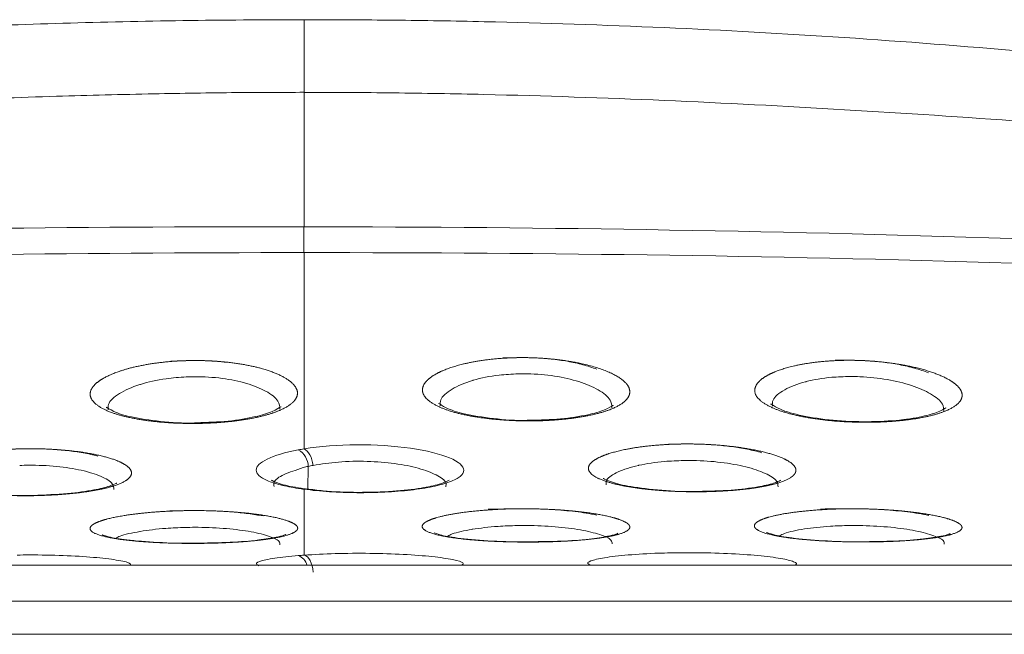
# Model space of a CAD drawing. Header units: millimetres. Extents: x 97 to 538, y 57 to 365.
# Tile 43 of 44: x 515.25 to 524.15, y 296.1 to 301.65. Entities that reach past the tile are written whole.
import ezdxf

# ---------------------------------------------------------------- set-up
doc = ezdxf.new("R2010")
doc.units = ezdxf.units.MM

msp = doc.modelspace()

# ---------------------------------------------------------------- linework, layer by layer
at = {"color": 7, "linetype": 'Continuous', "lineweight": 15}
for p, q in [((517.8201478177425, 299.7797084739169), (517.8225692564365, 299.7797084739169)), ((517.8201478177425, 299.545879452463), (517.8201478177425, 299.7797084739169)), ((517.8571772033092, 297.4066836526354), (517.8603884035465, 297.6133180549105)), ((536.8448849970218, 296.7195911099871), (508.768877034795, 296.7195911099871)), ((499.1260487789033, 296.3952375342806), (536.5190860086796, 296.3952375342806)), ((536.5190860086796, 296.0953367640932), (499.1260487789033, 296.0953367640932))]:
    msp.add_line(p, q, dxfattribs=at)
at = {"color": 7, "linetype": 'Continuous', "lineweight": 15, "flags": 128}
msp.add_lwpolyline([(517.7709106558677, 297.41410443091), (517.7906733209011, 297.4159819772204), (517.7938621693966, 297.4155945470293)], dxfattribs=at)
at = {"color": 7, "linetype": 'Continuous', "lineweight": 15}
for centre, radius, start, end in [((517.6873280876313, 297.6110682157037), 0.1730749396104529, 0.7448214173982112, 61.15704833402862), ((517.7327715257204, 296.695503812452), 0.1178011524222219, 11.79872151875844, 71.53422547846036)]:
    msp.add_arc(centre, radius, start, end, dxfattribs=at)
for points, knots in [([(504.7694288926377, 300.4866141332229), (504.9906263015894, 300.5258056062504), (505.4473409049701, 300.606725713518), (506.1551325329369, 300.7234713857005), (506.9069234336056, 300.8402661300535), (507.7029367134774, 300.9551391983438), (508.5432541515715, 301.0668532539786), (509.4279653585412, 301.173854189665), (510.3571488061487, 301.2745778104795), (511.6247296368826, 301.3953745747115), (513.033163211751, 301.5017924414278), (514.4761675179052, 301.5789123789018), (515.6464040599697, 301.6218170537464), (516.7312059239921, 301.64681849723), (517.4577736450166, 301.6499310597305), (517.8225688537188, 301.6514938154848)], [0, 0, 0, 0, 0.05131179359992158, 0.1059453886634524, 0.1639030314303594, 0.2251866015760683, 0.2897976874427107, 0.3577376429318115, 0.4290076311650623, 0.5036086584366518, 0.6491192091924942, 0.7521895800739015, 0.8341161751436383, 0.9167130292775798, 1, 1, 1, 1]), ([(517.8225688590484, 301.6515221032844), (518.0954032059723, 301.6515310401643), (518.366034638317, 301.6500092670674), (518.9075335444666, 301.643999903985), (519.1786894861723, 301.6395174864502), (519.9919045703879, 301.6215622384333), (520.5341372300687, 301.6036034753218), (522.160460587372, 301.5317583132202), (523.2443020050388, 301.459894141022), (525.4130686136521, 301.2677524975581), (526.4984032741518, 301.1474078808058), (528.6770460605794, 300.8562738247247), (529.7694287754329, 300.6856510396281), (530.8757088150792, 300.4866140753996)], [0, 0, 0, 0, 0.06249999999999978, 0.06249999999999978, 0.1249999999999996, 0.1249999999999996, 0.249999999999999, 0.249999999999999, 0.4999999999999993, 0.4999999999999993, 0.7499999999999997, 0.7499999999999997, 1, 1, 1, 1]), ([(517.8225688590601, 300.9949091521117), (517.6197418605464, 300.9944286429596), (517.1683099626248, 300.9933591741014), (516.4227107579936, 300.9817358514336), (515.5404084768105, 300.9594417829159), (514.2385449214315, 300.910879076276), (512.8135861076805, 300.8350809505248), (511.3118927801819, 300.7321196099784), (510.0816862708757, 300.6383255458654), (508.8942843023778, 300.538146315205), (507.7702670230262, 300.4347992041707), (506.7094792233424, 300.3291741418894), (505.7107815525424, 300.2229143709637), (505.0695325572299, 300.1486219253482), (504.7582115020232, 300.1125535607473)], [0, 0, 0, 0, 0.04621521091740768, 0.1028611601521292, 0.1699053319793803, 0.247315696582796, 0.3997139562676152, 0.4951011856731, 0.59060491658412, 0.6814748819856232, 0.7677825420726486, 0.8495957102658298, 0.9269799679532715, 1, 1, 1, 1]), ([(530.8869262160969, 300.1125535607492), (529.7697218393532, 300.2449218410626), (528.6774495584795, 300.3582388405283), (526.4998564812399, 300.5616863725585), (525.4161654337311, 300.6523741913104), (523.2485173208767, 300.8088175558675), (522.1638377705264, 300.8747799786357), (520.5345310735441, 300.9446255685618), (519.9909965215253, 300.9630657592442), (519.1757319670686, 300.981914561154), (518.9043395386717, 300.9867714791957), (518.3591939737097, 300.9930735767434), (518.086556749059, 300.9945663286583), (517.82256885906, 300.9946786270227)], [0, 0, 0, 0, 0.25, 0.25, 0.5, 0.5, 0.75, 0.75, 0.875, 0.875, 0.9375, 0.9375, 1, 1, 1, 1]), ([(505.4227194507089, 299.3781628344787), (507.4704169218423, 299.5289736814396), (509.5338043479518, 299.6295568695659), (513.6700058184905, 299.7560848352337), (515.7428025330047, 299.7822455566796), (517.820148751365, 299.779714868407)], [0, 0, 0, 0, 0.5, 0.5, 1, 1, 1, 1]), ([(517.8225688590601, 299.7797119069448), (520.0245788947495, 299.776937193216), (522.2263156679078, 299.741912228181), (525.5149546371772, 299.6275783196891), (526.6081734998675, 299.5790919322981), (528.2433848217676, 299.4882395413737), (528.7876852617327, 299.4549286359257), (529.8747193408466, 299.3817539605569), (530.4175520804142, 299.3436440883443), (530.9593767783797, 299.2982794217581)], [0, 0, 0, 0, 0.5000000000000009, 0.5000000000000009, 0.7500000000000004, 0.7500000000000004, 0.8750000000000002, 0.8750000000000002, 1, 1, 1, 1]), ([(505.38964728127, 299.1520750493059), (507.4432442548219, 299.2971224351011), (509.5105154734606, 299.3943981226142), (513.6615133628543, 299.5187504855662), (515.7405132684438, 299.5458253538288), (517.8225676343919, 299.5458838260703)], [0, 0, 0, 0, 0.5, 0.5, 1, 1, 1, 1]), ([(517.8225676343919, 299.5458838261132), (520.0276112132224, 299.5458672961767), (522.2308575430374, 299.515581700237), (525.5269585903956, 299.4101043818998), (526.6230659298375, 299.364860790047), (528.2632154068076, 299.2791456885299), (528.8092376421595, 299.2475922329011), (529.8990541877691, 299.1780562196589), (530.4431120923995, 299.1422169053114), (530.9858072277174, 299.0982720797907)], [0, 0, 0, 0, 0.5000000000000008, 0.5000000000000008, 0.7500000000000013, 0.7500000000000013, 0.8750000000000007, 0.8750000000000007, 1, 1, 1, 1]), ([(516.6183116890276, 298.5643272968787), (516.869980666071, 298.573169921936), (516.9956951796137, 298.5689436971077), (517.2344818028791, 298.5444153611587), (517.343925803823, 298.5242670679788), (517.6233613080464, 298.4467976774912), (517.7393788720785, 298.3728945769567), (517.7699480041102, 298.2633875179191), (517.75694135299, 298.2264985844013), (517.6860487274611, 298.1584079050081), (517.6274195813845, 298.1265099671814), (517.4724396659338, 298.0722250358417), (517.3754296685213, 298.0495481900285), (517.1558336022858, 298.0163993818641), (517.0319844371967, 298.0059470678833), (516.7837236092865, 297.9990810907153), (516.6562057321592, 298.0026031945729), (516.4196793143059, 298.0227847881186), (516.3092783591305, 298.0395210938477), (516.0280579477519, 298.1062732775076), (515.9123659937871, 298.1726889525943), (515.8835569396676, 298.2804365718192), (515.8973505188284, 298.3177446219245), (515.969211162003, 298.3893804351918), (516.0280255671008, 298.4242753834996), (516.1820829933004, 298.4852240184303), (516.2792924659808, 298.5119848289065), (516.496328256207, 298.5512859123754), (516.6183116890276, 298.5643272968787), (516.869980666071, 298.573169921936)], [-0.06249999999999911, -0.06249999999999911, 0, 0, 0.06250000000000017, 0.06250000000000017, 0.1250000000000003, 0.1250000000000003, 0.2500000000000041, 0.2500000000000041, 0.3125000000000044, 0.3125000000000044, 0.3750000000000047, 0.3750000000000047, 0.4375000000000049, 0.4375000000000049, 0.5000000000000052, 0.5000000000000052, 0.5625000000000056, 0.5625000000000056, 0.6250000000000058, 0.6250000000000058, 0.7500000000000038, 0.7500000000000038, 0.8125000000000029, 0.8125000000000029, 0.8750000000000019, 0.8750000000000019, 0.9375000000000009, 0.9375000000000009, 1, 1, 1.0625, 1.0625]), ([(519.6196236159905, 298.5938157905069), (519.9972920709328, 298.6010372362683), (520.2517779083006, 298.5693186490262), (520.6244156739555, 298.4605800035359), (520.7407385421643, 298.385474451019), (520.7720789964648, 298.2759168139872), (520.7593267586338, 298.2392708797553), (520.688836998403, 298.1721769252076), (520.6302401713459, 298.1409549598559), (520.4754412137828, 298.0884720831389), (520.3781999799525, 298.0668126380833), (520.1587345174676, 298.0360576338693), (520.0346552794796, 298.0269014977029), (519.7862256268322, 298.0227441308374), (519.6587059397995, 298.0276970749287), (519.422327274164, 298.0506722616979), (519.3119153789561, 298.0688164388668), (519.0310934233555, 298.1393789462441), (518.9151014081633, 298.2079352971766), (518.8855279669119, 298.3175155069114), (518.8990028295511, 298.3550825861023), (518.9704014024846, 298.4267423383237), (519.0289562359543, 298.4612461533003), (519.1829305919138, 298.5207375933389), (519.2801768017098, 298.546330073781), (519.4974594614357, 298.5826425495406), (519.6196236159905, 298.5938157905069), (519.9972920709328, 298.6010372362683)], [-0.06250000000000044, -0.06250000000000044, 0, 0, 0.1250000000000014, 0.1250000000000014, 0.2500000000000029, 0.2500000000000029, 0.312500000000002, 0.312500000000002, 0.3750000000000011, 0.3750000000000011, 0.4375000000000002, 0.4375000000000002, 0.4999999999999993, 0.4999999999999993, 0.5624999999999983, 0.5624999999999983, 0.6249999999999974, 0.6249999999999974, 0.7499999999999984, 0.7499999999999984, 0.8124999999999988, 0.8124999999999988, 0.8749999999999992, 0.8749999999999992, 0.9374999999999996, 0.9374999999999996, 1, 1, 1.125000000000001, 1.125000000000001]), ([(522.620137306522, 298.5723002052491), (522.9974527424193, 298.5729929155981), (523.2511937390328, 298.538030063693), (523.5313393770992, 298.4546867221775), (523.6078629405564, 298.4222393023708), (523.7183095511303, 298.3536762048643), (523.7527396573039, 298.3171528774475), (523.7744647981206, 298.2460549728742), (523.7620691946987, 298.2106637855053), (523.6920875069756, 298.1464125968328), (523.6335692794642, 298.116759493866), (523.479017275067, 298.0675898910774), (523.381642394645, 298.0476093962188), (523.1625036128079, 298.02020642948), (523.0383983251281, 298.0126697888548), (522.7900549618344, 298.0114494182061), (522.6626670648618, 298.0177451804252), (522.4265223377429, 298.0429635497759), (522.3160343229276, 298.0620585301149), (522.0352810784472, 298.1345821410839), (521.9183459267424, 298.2034733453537), (521.8873905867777, 298.3120534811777), (521.9004010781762, 298.3488415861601), (521.9712076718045, 298.4185534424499), (522.0294484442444, 298.4516413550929), (522.1833550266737, 298.5078578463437), (522.28057461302, 298.5314210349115), (522.4979711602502, 298.5634553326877), (522.620137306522, 298.5723002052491), (522.9974527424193, 298.5729929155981)], [-0.06250000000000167, -0.06250000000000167, 0, 0, 0.1250000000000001, 0.1250000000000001, 0.1874999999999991, 0.1874999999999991, 0.2499999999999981, 0.2499999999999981, 0.3124999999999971, 0.3124999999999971, 0.3749999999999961, 0.3749999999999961, 0.4374999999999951, 0.4374999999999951, 0.4999999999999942, 0.4999999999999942, 0.5624999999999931, 0.5624999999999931, 0.6249999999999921, 0.6249999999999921, 0.7499999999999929, 0.7499999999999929, 0.8124999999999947, 0.8124999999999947, 0.8749999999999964, 0.8749999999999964, 0.9374999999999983, 0.9374999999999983, 1, 1, 1.125, 1.125]), ([(516.7583357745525, 298.4224809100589), (516.6969886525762, 298.4181612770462), (516.5470617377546, 298.4076044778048), (516.4108568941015, 298.3758802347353), (516.2668186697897, 298.330537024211), (516.1429837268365, 298.2731219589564), (516.0475997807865, 298.1906479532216), (516.0517346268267, 298.1409992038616), (516.0531010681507, 298.1245917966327)], [0, 0, 0, 0, 0.156376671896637, 0.3821706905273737, 0.389261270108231, 0.6325896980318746, 0.8785820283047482, 1, 1, 1, 1]), ([(517.6041815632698, 298.130850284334), (517.6021180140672, 298.155394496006), (517.597380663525, 298.211741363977), (517.4884509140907, 298.2944979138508), (517.3131178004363, 298.3669070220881), (517.0873904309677, 298.4135901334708), (516.892714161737, 298.4265506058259), (516.78366647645, 298.4232480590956), (516.7583357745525, 298.4224809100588)], [0, 0, 0, 0, 0.1601649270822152, 0.3676953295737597, 0.5639295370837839, 0.7538760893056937, 0.9428278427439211, 1, 1, 1, 1]), ([(519.757440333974, 298.4500331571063), (519.6987971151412, 298.447096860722), (519.5522660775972, 298.4397599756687), (519.4180044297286, 298.4116433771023), (519.2731600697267, 298.3692657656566), (519.147236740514, 298.3139486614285), (519.0489552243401, 298.2311928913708), (519.0521450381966, 298.1797035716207), (519.0532412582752, 298.1620086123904)], [0, 0, 0, 0, 0.1496111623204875, 0.3738314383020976, 0.3807731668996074, 0.6236634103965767, 0.8706671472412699, 1, 1, 1, 1]), ([(520.6034798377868, 298.1428606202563), (520.6020587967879, 298.1664550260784), (520.5987118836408, 298.2220258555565), (520.4915088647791, 298.3061522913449), (520.316787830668, 298.3823227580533), (520.091749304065, 298.4338479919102), (519.8956064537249, 298.451391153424), (519.7847891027, 298.4503019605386), (519.757440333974, 298.4500331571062)], [0, 0, 0, 0, 0.1540852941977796, 0.3629100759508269, 0.5603822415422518, 0.7506827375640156, 0.9384706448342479, 1, 1, 1, 1]), ([(522.7556247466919, 298.4260124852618), (522.6996849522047, 298.4244836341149), (522.5565431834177, 298.4205715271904), (522.4245056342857, 298.3968357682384), (522.2793724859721, 298.3592077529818), (522.1519327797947, 298.3080466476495), (522.0503662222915, 298.2276569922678), (522.0523577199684, 298.1755437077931), (522.0530759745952, 298.1567485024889)], [0, 0, 0, 0, 0.1431369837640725, 0.3662666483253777, 0.3723499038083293, 0.6136693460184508, 0.8606657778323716, 1, 1, 1, 1]), ([(523.6029010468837, 298.1116426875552), (523.6021935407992, 298.1333527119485), (523.600468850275, 298.1862753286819), (523.4955275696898, 298.2691277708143), (523.3213932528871, 298.3471996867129), (523.0963234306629, 298.4024302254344), (522.898060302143, 298.4243554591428), (522.7850815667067, 298.425669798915), (522.7556247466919, 298.4260124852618)], [0, 0, 0, 0, 0.1458894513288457, 0.3556353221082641, 0.5547240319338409, 0.74623392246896, 0.9338358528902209, 1, 1, 1, 1]), ([(519.8598113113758, 298.0308932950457), (519.8527203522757, 298.0305652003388), (519.7440813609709, 298.0255385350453), (519.5250061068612, 298.0432003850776), (519.2671635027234, 298.0852525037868), (519.1024903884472, 298.136333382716), (519.0351523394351, 298.1887561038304), (519.0393386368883, 298.180341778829), (519.0405938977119, 298.177818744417)], [0, 0, 0, 0, 0.01750153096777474, 0.2681370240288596, 0.5173674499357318, 0.7357487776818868, 0.9207643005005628, 1, 1, 1, 1]), ([(520.6141378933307, 298.1636775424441), (520.6152860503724, 298.1653745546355), (520.6186129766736, 298.1702918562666), (520.5439548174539, 298.1210945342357), (520.3850472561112, 298.0765840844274), (520.1479464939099, 298.0375521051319), (519.9555144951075, 298.0331049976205), (519.8598113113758, 298.0308932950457)], [0, 0, 0, 0, 0.1027995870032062, 0.2978744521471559, 0.5084881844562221, 0.7555539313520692, 1, 1, 1, 1]), ([(523.5994737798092, 298.1317890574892), (523.585896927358, 298.1234366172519), (523.552505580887, 298.1028943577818), (523.4042451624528, 298.0589681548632), (523.1724657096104, 298.0249363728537), (522.8717431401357, 298.0126101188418), (522.5587547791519, 298.0292918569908), (522.2830333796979, 298.0754465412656), (522.1057648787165, 298.1292431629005), (522.0348821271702, 298.1854035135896), (522.0391545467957, 298.1765422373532), (522.040428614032, 298.1738997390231)], [0, 0, 0, 0, 0.07291886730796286, 0.1793390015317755, 0.3063002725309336, 0.4426107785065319, 0.5805621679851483, 0.7187015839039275, 0.8546970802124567, 0.9566695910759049, 1, 1, 1, 1]), ([(516.8530214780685, 298.0079008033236), (516.8461038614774, 298.007509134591), (516.7373154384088, 298.0013496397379), (516.5182914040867, 298.0168561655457), (516.2614184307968, 298.0560037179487), (516.0991131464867, 298.1041098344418), (516.0335591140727, 298.1544633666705), (516.0381052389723, 298.145501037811), (516.0394143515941, 298.1429202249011)], [0, 0, 0, 0, 0.01724516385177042, 0.2712023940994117, 0.5229841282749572, 0.7417305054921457, 0.9256281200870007, 1, 1, 1, 1]), ([(517.6136177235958, 298.1504155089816), (517.6147338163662, 298.1521128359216), (517.6179700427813, 298.1570344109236), (517.5425386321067, 298.1059960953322), (517.3818610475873, 298.0592135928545), (517.1429970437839, 298.0174703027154), (516.9493582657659, 298.0110800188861), (516.8530214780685, 298.0079008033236)], [0, 0, 0, 0, 0.1034108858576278, 0.2998505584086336, 0.5101739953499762, 0.756307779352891, 1, 1, 1, 1]), ([(523.6167554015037, 298.1370789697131), (523.6199370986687, 298.1403705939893), (523.6250531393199, 298.1456633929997), (523.6064917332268, 298.1355956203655), (523.5994737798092, 298.1317890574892)], [0, 0, 0, 0, 0.6219061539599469, 1, 1, 1, 1]), ([(517.8225688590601, 297.7716483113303), (517.9648427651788, 297.7946157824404), (518.1305972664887, 297.807686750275), (518.4663157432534, 297.8098749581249), (518.6374016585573, 297.7986376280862), (518.9293626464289, 297.7565525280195), (519.0518134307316, 297.7260209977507), (519.2200978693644, 297.6554976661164), (519.2644873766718, 297.6161724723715), (519.2651012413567, 297.5594271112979), (519.2543289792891, 297.5405621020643), (519.2115474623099, 297.5049911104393), (519.1799923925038, 297.4882808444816), (519.0956920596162, 297.4569636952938), (519.0447717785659, 297.443069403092), (518.9259323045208, 297.4184833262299), (518.8577646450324, 297.4079291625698), (518.6390461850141, 297.3828880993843), (518.4687394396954, 297.3745639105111), (518.2154247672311, 297.3764111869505), (518.1326629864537, 297.3793050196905), (517.9705120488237, 297.3897545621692), (517.8929937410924, 297.3972475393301), (517.8225688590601, 297.4066776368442)], [0, 0, 0, 0, 0.1249999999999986, 0.1249999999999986, 0.2499999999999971, 0.2499999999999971, 0.3749999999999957, 0.3749999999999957, 0.4999999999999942, 0.4999999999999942, 0.5624999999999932, 0.5624999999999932, 0.6249999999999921, 0.6249999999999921, 0.6874999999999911, 0.6874999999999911, 0.74999999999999, 0.74999999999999, 0.8749999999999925, 0.8749999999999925, 0.9374999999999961, 0.9374999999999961, 1, 1, 1, 1]), ([(521.1148957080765, 297.8142907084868), (521.4890958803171, 297.8192998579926), (521.7415981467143, 297.795300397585), (522.0250164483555, 297.7328533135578), (522.1025796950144, 297.7081012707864), (522.2153102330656, 297.6550415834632), (522.2505985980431, 297.6265414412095), (522.2733343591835, 297.57079496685), (522.2610228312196, 297.542970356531), (522.1908006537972, 297.4924100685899), (522.1320710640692, 297.4690898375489), (521.9773690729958, 297.4302361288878), (521.8804384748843, 297.414389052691), (521.662364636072, 297.3920490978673), (521.5395176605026, 297.3854997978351), (521.2933061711, 297.3826523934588), (521.1668034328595, 297.3863235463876), (520.93144752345, 297.4032249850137), (520.820618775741, 297.4165961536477), (520.5378871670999, 297.4688058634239), (520.4173369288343, 297.520264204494), (520.3842280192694, 297.6040648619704), (520.397026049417, 297.6327400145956), (520.4679941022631, 297.6876920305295), (520.526601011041, 297.7140508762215), (520.6806925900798, 297.759385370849), (520.7777466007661, 297.7787322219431), (520.993866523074, 297.806021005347), (521.1148957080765, 297.8142907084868), (521.4890958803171, 297.8192998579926)], [-0.06250000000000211, -0.06250000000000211, 0, 0, 0.124999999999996, 0.124999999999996, 0.1874999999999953, 0.1874999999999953, 0.2499999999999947, 0.2499999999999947, 0.312499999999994, 0.312499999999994, 0.3749999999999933, 0.3749999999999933, 0.4374999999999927, 0.4374999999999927, 0.499999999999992, 0.499999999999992, 0.5624999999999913, 0.5624999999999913, 0.6249999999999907, 0.6249999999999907, 0.7499999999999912, 0.7499999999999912, 0.8124999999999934, 0.8124999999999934, 0.8749999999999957, 0.8749999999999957, 0.9374999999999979, 0.9374999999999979, 1, 1, 1.124999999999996, 1.124999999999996]), ([(515.113609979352, 297.7672712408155), (515.4875889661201, 297.7791588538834), (515.7404136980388, 297.7602203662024), (516.0236622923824, 297.7031613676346), (516.1012568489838, 297.6797905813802), (516.213623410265, 297.6287729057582), (516.2486878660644, 297.6008745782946), (516.2709008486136, 297.5456667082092), (516.2583134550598, 297.5177658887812), (516.1876315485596, 297.4664863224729), (516.1287951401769, 297.4425513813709), (515.9738126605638, 297.4019833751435), (515.8770250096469, 297.3850988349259), (515.6587547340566, 297.3602718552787), (515.5360999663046, 297.3523190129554), (515.2900840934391, 297.3464494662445), (515.1636117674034, 297.3484727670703), (514.9282381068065, 297.3620190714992), (514.8174572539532, 297.3736407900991), (514.534521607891, 297.4208381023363), (514.4141965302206, 297.4691900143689), (514.3818806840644, 297.5499930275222), (514.3950080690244, 297.5780659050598), (514.4664874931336, 297.6325155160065), (514.5254033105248, 297.6591102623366), (514.6796749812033, 297.7058117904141), (514.7767536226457, 297.7263769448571), (514.9927244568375, 297.7569223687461), (515.113609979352, 297.7672712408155), (515.4875889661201, 297.7791588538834)], [-0.06250000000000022, -0.06250000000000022, 0, 0, 0.1249999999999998, 0.1249999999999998, 0.1874999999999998, 0.1874999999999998, 0.2499999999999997, 0.2499999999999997, 0.3124999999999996, 0.3124999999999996, 0.3749999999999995, 0.3749999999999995, 0.4374999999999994, 0.4374999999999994, 0.4999999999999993, 0.4999999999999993, 0.5624999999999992, 0.5624999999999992, 0.6249999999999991, 0.6249999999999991, 0.749999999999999, 0.749999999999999, 0.8124999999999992, 0.8124999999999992, 0.8749999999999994, 0.8749999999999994, 0.9374999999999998, 0.9374999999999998, 1, 1, 1.125, 1.125]), ([(517.7709098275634, 297.4141111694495), (517.7108895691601, 297.4234188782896), (517.6576017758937, 297.434077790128), (517.5633961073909, 297.4580347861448), (517.5221830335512, 297.4715406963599), (517.4244359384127, 297.5142567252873), (517.3901569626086, 297.5469236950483), (517.3902213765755, 297.6137954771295), (517.424326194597, 297.6482910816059), (517.5553962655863, 297.7117584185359), (517.651227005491, 297.7403953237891), (517.7708224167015, 297.7626675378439)], [0, 0, 0, 0, 0.124999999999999, 0.124999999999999, 0.249999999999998, 0.249999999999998, 0.4999999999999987, 0.4999999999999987, 0.7499999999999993, 0.7499999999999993, 1, 1, 1, 1]), ([(517.7708224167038, 297.7626675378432), (517.7876314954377, 297.7657978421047), (517.8048835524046, 297.768794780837), (517.822518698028, 297.7716463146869), (517.8225354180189, 297.7716490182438), (517.8225521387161, 297.7716517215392), (517.8225688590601, 297.7716544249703)], [0, 0, 0, 0, 6.328404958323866e-05, 6.328404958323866e-05, 6.328404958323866e-05, 6.334404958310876e-05, 6.334404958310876e-05, 6.334404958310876e-05, 6.334404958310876e-05]), ([(517.9037604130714, 297.6223436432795), (517.9002901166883, 297.6567192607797), (517.890064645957, 297.6912922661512), (517.860698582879, 297.7452962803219), (517.8416690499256, 297.7645230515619), (517.8225688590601, 297.7716544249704)], [0, 0, 0, 0, 0.5, 0.5, 1, 1, 1, 1]), ([(516.1048565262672, 297.4044037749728), (516.1038662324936, 297.4217858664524), (516.1015131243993, 297.4630887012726), (515.9964738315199, 297.5252817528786), (515.8207709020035, 297.5809662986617), (515.5907498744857, 297.6166779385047), (515.3915633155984, 297.6258618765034), (515.2798461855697, 297.622641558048), (515.2536425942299, 297.621886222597)], [0, 0, 0, 0, 0.1486805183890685, 0.3532904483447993, 0.5516166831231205, 0.7463703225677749, 0.9405103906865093, 1, 1, 1, 1]), ([(517.9037604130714, 297.6223436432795), (517.8889746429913, 297.6194819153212), (517.8745169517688, 297.6164743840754), (517.8604372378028, 297.6133328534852), (517.8604213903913, 297.6133293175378), (517.8604055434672, 297.6133257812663), (517.8603896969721, 297.6133222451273)], [0, 0, 0, 0, 5.330730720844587e-05, 5.330730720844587e-05, 5.330730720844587e-05, 5.336730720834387e-05, 5.336730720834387e-05, 5.336730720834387e-05, 5.336730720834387e-05]), ([(519.1027391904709, 297.4295718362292), (519.1049333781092, 297.4410900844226), (519.1117433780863, 297.4768387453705), (519.0270954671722, 297.5368204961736), (518.8674570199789, 297.5987253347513), (518.6470038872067, 297.642685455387), (518.3935668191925, 297.6629956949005), (518.1303137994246, 297.6578132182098), (517.9784431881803, 297.6340389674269), (517.9037619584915, 297.622348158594)], [0, 0, 0, 0, 0.07675864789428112, 0.2382323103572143, 0.3948560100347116, 0.5472049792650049, 0.69779740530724, 0.8513941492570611, 1, 1, 1, 1]), ([(521.2523658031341, 297.6667536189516), (521.193935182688, 297.664591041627), (521.0477675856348, 297.6591812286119), (520.9144808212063, 297.6383247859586), (520.7724023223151, 297.606193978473), (520.6492978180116, 297.5661210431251), (520.5489760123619, 297.5026120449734), (520.5506828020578, 297.462352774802), (520.5513220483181, 297.4472744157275)], [0, 0, 0, 0, 0.150765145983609, 0.3771477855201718, 0.3806102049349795, 0.6173831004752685, 0.8566979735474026, 1, 1, 1, 1]), ([(522.1042651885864, 297.4296314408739), (522.1037531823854, 297.4464126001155), (522.1025036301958, 297.4873670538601), (521.998983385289, 297.5515377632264), (521.8239145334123, 297.6117057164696), (521.594611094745, 297.6531652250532), (521.3940085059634, 297.6675682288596), (521.280562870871, 297.6669157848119), (521.2523658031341, 297.6667536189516)], [0, 0, 0, 0, 0.1428822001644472, 0.348704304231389, 0.5481519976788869, 0.7431485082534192, 0.9361592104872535, 1, 1, 1, 1]), ([(517.8603884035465, 297.6133180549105), (517.8603735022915, 297.6133180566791), (517.8450854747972, 297.6133198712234), (517.758262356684, 297.5809858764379), (517.6316110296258, 297.5454593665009), (517.5434384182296, 297.4800566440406), (517.5496681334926, 297.443917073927), (517.5516400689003, 297.432477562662)], [0, 0, 0, 0, 7.586309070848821e-05, 0.07783217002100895, 0.4507592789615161, 0.8261449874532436, 1, 1, 1, 1]), ([(515.378011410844, 297.3517132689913), (515.377825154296, 297.3517033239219), (515.2732752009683, 297.3461209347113), (515.0494338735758, 297.3556660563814), (514.7748302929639, 297.3820904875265), (514.599534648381, 297.418424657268), (514.5206881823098, 297.4548422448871), (514.5216772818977, 297.4541294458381), (514.5219881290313, 297.4539054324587)], [0, 0, 0, 0, 0.0004676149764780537, 0.2624827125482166, 0.5242162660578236, 0.7489327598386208, 0.9210963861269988, 0.9999999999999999, 0.9999999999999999, 0.9999999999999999, 0.9999999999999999]), ([(516.1299016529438, 297.4627716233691), (516.1300786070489, 297.4628673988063), (516.1305144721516, 297.463103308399), (516.0615808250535, 297.4308749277), (515.9217262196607, 297.3970711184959), (515.6851047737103, 297.3629388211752), (515.483196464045, 297.3555582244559), (515.378011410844, 297.3517132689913)], [0, 0, 0, 0, 0.1045934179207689, 0.257629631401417, 0.4646056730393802, 0.7210838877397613, 0.9999999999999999, 0.9999999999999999, 0.9999999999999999, 0.9999999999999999]), ([(517.7964437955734, 297.4158627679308), (517.7879668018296, 297.4171739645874), (517.7077293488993, 297.4295848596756), (517.5971644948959, 297.453248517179), (517.5210885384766, 297.4920556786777), (517.5238639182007, 297.4892982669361), (517.52467641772, 297.4884910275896)], [0, 0, 0, 0, 0.05242741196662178, 0.4962421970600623, 0.8525236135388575, 1, 1, 1, 1]), ([(519.1326905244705, 297.4893552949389), (519.1299128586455, 297.4870990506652), (519.123774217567, 297.4821127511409), (519.0386306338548, 297.4479131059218), (518.8790439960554, 297.4136241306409), (518.6235971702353, 297.3845256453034), (518.3105736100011, 297.3754712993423), (518.0317196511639, 297.3847266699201), (517.8963773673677, 297.4040426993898), (517.8489517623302, 297.4108112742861)], [0, 0, 0, 0, 0.08935978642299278, 0.1974851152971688, 0.3446367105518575, 0.5199505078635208, 0.7074735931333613, 0.8974951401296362, 1, 1, 1, 1]), ([(521.3827137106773, 297.3872972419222), (521.3792441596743, 297.3871594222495), (521.2714551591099, 297.382877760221), (521.0456003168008, 297.395584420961), (520.772882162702, 297.4268917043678), (520.5996679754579, 297.4665885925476), (520.5227866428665, 297.5053461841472), (520.524493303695, 297.5038540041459), (520.5250214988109, 297.5033921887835)], [0, 0, 0, 0, 0.008635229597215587, 0.2682718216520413, 0.5278155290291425, 0.7509862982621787, 0.9229326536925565, 1, 1, 1, 1]), ([(522.1307296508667, 297.4886549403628), (522.1307122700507, 297.4885734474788), (522.1306700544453, 297.4883755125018), (522.0598282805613, 297.4568432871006), (521.9179334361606, 297.4247675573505), (521.6827759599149, 297.3940998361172), (521.4843622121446, 297.3896016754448), (521.3827137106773, 297.3872972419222)], [0, 0, 0, 0, 0.108101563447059, 0.262563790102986, 0.4712707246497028, 0.7291289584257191, 1, 1, 1, 1]), ([(517.8225688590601, 297.4066710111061), (517.8225520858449, 297.4066732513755), (517.8225353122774, 297.4066754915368), (517.8225185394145, 297.4066777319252), (517.8049162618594, 297.4090289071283), (517.7876921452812, 297.4115086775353), (517.7709098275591, 297.4141111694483)], [-5.999999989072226e-08, -5.999999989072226e-08, -5.999999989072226e-08, -5.999999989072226e-08, 0, 0, 0, 6.296698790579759e-05, 6.296698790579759e-05, 6.296698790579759e-05, 6.296698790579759e-05]), ([(517.8625825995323, 297.4059534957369), (517.8443126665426, 297.4083198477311), (517.8210527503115, 297.4113325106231), (517.7986435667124, 297.4148907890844), (517.7938360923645, 297.4156541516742)], [0, 0, 0, 0, 0.7854685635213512, 1, 1, 1, 1]), ([(516.6108360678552, 297.2106510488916), (516.9825508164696, 297.2181328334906), (517.2336691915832, 297.203974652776), (517.5196554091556, 297.1623389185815), (517.597993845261, 297.1455057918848), (517.7127418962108, 297.1088355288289), (517.7487388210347, 297.0889909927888), (517.7725020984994, 297.0500298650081), (517.7602846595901, 297.0305682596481), (517.689909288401, 296.9952440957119), (517.6309690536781, 296.9789885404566), (517.4761232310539, 296.9518204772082), (517.3794134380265, 296.9406945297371), (517.16219476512, 296.9245666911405), (517.0402260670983, 296.9195210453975), (516.7956323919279, 296.91602740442), (516.6698638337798, 296.9175375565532), (516.4352798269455, 296.9268352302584), (516.3242648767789, 296.9347165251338), (516.1349536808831, 296.9560988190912), (516.0561203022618, 296.9696313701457), (515.9405836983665, 297.0012156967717), (515.9052448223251, 297.0189723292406), (515.8816389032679, 297.0569714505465), (515.8941992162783, 297.076786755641), (515.9652316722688, 297.1155508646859), (516.0240816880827, 297.1344699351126), (516.1784263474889, 297.1676682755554), (516.2753859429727, 297.1821994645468), (516.4906542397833, 297.2035678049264), (516.6108360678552, 297.2106510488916), (516.9825508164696, 297.2181328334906)], [-0.0625, -0.0625, 0, 0, 0.125, 0.125, 0.1875, 0.1875, 0.25, 0.25, 0.3125, 0.3125, 0.375, 0.375, 0.4375, 0.4375, 0.5, 0.5, 0.5625, 0.5625, 0.625, 0.625, 0.6875, 0.6875, 0.75, 0.75, 0.8125, 0.8125, 0.875, 0.875, 0.9375, 0.9375, 1, 1, 1.125, 1.125]), ([(519.4872493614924, 297.2262868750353), (519.9829610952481, 297.2336683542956), (520.2340426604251, 297.2179495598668), (520.5200984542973, 297.1744315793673), (520.5984295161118, 297.1570660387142), (520.7132691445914, 297.1195255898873), (520.7493151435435, 297.0993583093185), (520.7732143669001, 297.0599574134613), (520.7610713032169, 297.0403821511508), (520.6908300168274, 297.0050175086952), (520.6319369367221, 296.9888317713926), (520.4771900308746, 296.9619689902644), (520.3804678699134, 296.951070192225), (520.163313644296, 296.9355474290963), (520.0413070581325, 296.9308758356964), (519.7966537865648, 296.9282398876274), (519.6708676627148, 296.9302440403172), (519.4362512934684, 296.9406019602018), (519.325210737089, 296.9490614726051), (519.135896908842, 296.9716064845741), (519.0570307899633, 296.985733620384), (518.9414664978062, 297.0184233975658), (518.9060762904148, 297.0366874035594), (518.882340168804, 297.0755489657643), (518.8948173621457, 297.0956838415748), (518.9657108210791, 297.134843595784), (519.0244731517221, 297.1538120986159), (519.2558824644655, 297.2032999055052), (519.4872493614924, 297.2262868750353), (519.9829610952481, 297.2336683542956)], [-0.1249999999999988, -0.1249999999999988, 0, 0, 0.1249999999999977, 0.1249999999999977, 0.187499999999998, 0.187499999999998, 0.2499999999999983, 0.2499999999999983, 0.3124999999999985, 0.3124999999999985, 0.3749999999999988, 0.3749999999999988, 0.4374999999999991, 0.4374999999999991, 0.4999999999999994, 0.4999999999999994, 0.5624999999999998, 0.5624999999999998, 0.625, 0.625, 0.6875000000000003, 0.6875000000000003, 0.7500000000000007, 0.7500000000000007, 0.812500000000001, 0.812500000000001, 0.8750000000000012, 0.8750000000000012, 1, 1, 1.124999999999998, 1.124999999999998]), ([(522.4873987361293, 297.2278424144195), (522.9830909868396, 297.2324002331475), (523.2340799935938, 297.2154035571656), (523.5203436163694, 297.170832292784), (523.598699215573, 297.1532754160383), (523.7137334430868, 297.1155918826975), (523.7498654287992, 297.0954974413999), (523.7739612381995, 297.0564228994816), (523.7619100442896, 297.0371163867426), (523.6918246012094, 297.0023993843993), (523.6329856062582, 296.9865983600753), (523.4783604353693, 296.9605608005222), (523.3816408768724, 296.9500985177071), (523.1646012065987, 296.9354736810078), (523.0425858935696, 296.9312604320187), (522.7979195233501, 296.9295188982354), (522.6721370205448, 296.9319697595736), (522.4375026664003, 296.9431744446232), (522.3264225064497, 296.9520446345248), (522.1370673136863, 296.9753169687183), (522.0581185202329, 296.9897745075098), (521.942446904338, 297.022961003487), (521.9069518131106, 297.041398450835), (521.8829987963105, 297.0804234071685), (521.8953615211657, 297.1005105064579), (521.9660833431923, 297.1393521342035), (522.0247463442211, 297.1580158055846), (522.2560356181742, 297.2062480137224), (522.4873987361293, 297.2278424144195), (522.9830909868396, 297.2324002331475)], [-0.1249999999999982, -0.1249999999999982, 0, 0, 0.1250000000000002, 0.1250000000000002, 0.1875000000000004, 0.1875000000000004, 0.2500000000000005, 0.2500000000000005, 0.3125000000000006, 0.3125000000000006, 0.3750000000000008, 0.3750000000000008, 0.4375000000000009, 0.4375000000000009, 0.500000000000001, 0.500000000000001, 0.5625000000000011, 0.5625000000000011, 0.6250000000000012, 0.6250000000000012, 0.6875000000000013, 0.6875000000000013, 0.7500000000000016, 0.7500000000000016, 0.8125000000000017, 0.8125000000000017, 0.8750000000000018, 0.8750000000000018, 1, 1, 1.125, 1.125]), ([(516.749879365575, 297.0616919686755), (516.6906503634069, 297.0593609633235), (516.5435488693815, 297.0535716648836), (516.4101275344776, 297.0369977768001), (516.2699794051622, 297.0128423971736), (516.1771193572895, 296.9938947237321), (516.1357064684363, 296.9712032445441), (516.1249805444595, 296.9653261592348)], [0, 0, 0, 0, 0.2206015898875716, 0.5478873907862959, 0.5497955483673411, 0.8833972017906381, 1, 1, 1, 1]), ([(517.6049936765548, 296.9034267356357), (517.6049449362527, 296.9146884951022), (517.6048236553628, 296.9427112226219), (517.5038187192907, 296.987046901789), (517.3286798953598, 297.0285742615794), (517.096225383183, 297.0561674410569), (516.8928834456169, 297.0640861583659), (516.7780530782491, 297.0621636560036), (516.749879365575, 297.0616919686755)], [0, 0, 0, 0, 0.1366059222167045, 0.3399176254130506, 0.5400917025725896, 0.7383888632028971, 0.9358135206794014, 1, 1, 1, 1]), ([(517.6576208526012, 296.9983322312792), (517.6580297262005, 296.9986378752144), (517.661733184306, 297.0014063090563), (517.6389870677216, 296.988935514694), (517.5688113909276, 296.9709614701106), (517.408320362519, 296.9449928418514), (517.1902723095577, 296.9258807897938), (517.0192595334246, 296.922786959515), (516.9498715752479, 296.9215316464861)], [0, 0, 0, 0, 0.01337158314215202, 0.1211159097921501, 0.2893599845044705, 0.5205714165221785, 0.80547318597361, 1, 1, 1, 1]), ([(519.9541170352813, 296.9334525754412), (519.9064557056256, 296.9322031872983), (519.7491370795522, 296.9280792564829), (519.4755641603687, 296.9382784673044), (519.2083375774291, 296.9628096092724), (519.0568664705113, 296.9897437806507), (518.9977865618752, 297.013269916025), (519.000359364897, 297.01157513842), (519.0010089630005, 297.0111472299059)], [0, 0, 0, 0, 0.1100779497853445, 0.3633409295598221, 0.6147080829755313, 0.8204666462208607, 0.954670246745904, 1, 1, 1, 1]), ([(519.7494756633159, 297.0785898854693), (519.6908493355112, 297.0766691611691), (519.5444660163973, 297.0718733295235), (519.4115375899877, 297.0557493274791), (519.2711234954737, 297.0326191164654), (519.1752106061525, 297.0128943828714), (519.132364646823, 296.9890655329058), (519.1200096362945, 296.9821942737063)], [0, 0, 0, 0, 0.2149152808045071, 0.5366191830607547, 0.5385792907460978, 0.8669452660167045, 1, 1, 1, 1]), ([(520.6048879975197, 296.9134403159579), (520.6049207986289, 296.9247123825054), (520.6050028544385, 296.9529107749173), (520.5042766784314, 296.998160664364), (520.3292893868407, 297.041195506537), (520.0970388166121, 297.0705882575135), (519.8933735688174, 297.080069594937), (519.778132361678, 297.0788845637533), (519.7494756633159, 297.0785898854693)], [0, 0, 0, 0, 0.135544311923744, 0.339079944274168, 0.5394233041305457, 0.7376752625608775, 0.934768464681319, 1, 1, 1, 1]), ([(520.6571053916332, 297.0077646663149), (520.6576206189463, 297.0081354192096), (520.6611341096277, 297.0106636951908), (520.6362673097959, 296.9977630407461), (520.5611022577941, 296.9791236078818), (520.3944348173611, 296.9537765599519), (520.1789584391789, 296.936126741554), (520.0153498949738, 296.9341808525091), (519.9541170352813, 296.9334525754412)], [0, 0, 0, 0, 0.01914631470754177, 0.1305645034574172, 0.3040758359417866, 0.5399836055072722, 0.8278322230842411, 1, 1, 1, 1]), ([(522.9592714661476, 296.9340784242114), (522.9194744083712, 296.9330475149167), (522.7709060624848, 296.9291989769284), (522.5027868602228, 296.9392591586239), (522.228532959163, 296.9635947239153), (522.0667067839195, 296.991609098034), (522.0002058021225, 297.0165351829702), (522.0012122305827, 297.0159570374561), (522.0014918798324, 297.0157963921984)], [0, 0, 0, 0, 0.09215177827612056, 0.3440163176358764, 0.5948222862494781, 0.8044026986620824, 0.9456507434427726, 1, 1, 1, 1]), ([(522.7488633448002, 297.0786941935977), (522.690905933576, 297.0772132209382), (522.545338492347, 297.073493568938), (522.4128425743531, 297.0583604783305), (522.2724245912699, 297.036497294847), (522.1754811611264, 297.017129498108), (522.1320671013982, 296.9933474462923), (522.1192147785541, 296.9863069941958)], [0, 0, 0, 0, 0.2121522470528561, 0.5328474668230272, 0.5347672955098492, 0.8622722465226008, 1, 1, 1, 1]), ([(523.6048121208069, 296.909759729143), (523.6049569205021, 296.920794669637), (523.6053215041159, 296.9485789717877), (523.5050105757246, 296.9938180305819), (523.3301875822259, 297.037582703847), (523.0980143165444, 297.0682835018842), (522.8938475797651, 297.0791943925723), (522.7780713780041, 297.0787949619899), (522.7488633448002, 297.0786941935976)], [0, 0, 0, 0, 0.1341587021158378, 0.337791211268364, 0.5383348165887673, 0.7366716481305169, 0.9335674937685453, 1, 1, 1, 1]), ([(523.6586947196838, 297.0055294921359), (523.6590708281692, 297.0058036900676), (523.6628331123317, 297.0085465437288), (523.6405840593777, 296.9964702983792), (523.5719046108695, 296.9793140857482), (523.4132401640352, 296.9545550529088), (523.1975291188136, 296.9368849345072), (523.027794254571, 296.9348855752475), (522.9592714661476, 296.9340784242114)], [0, 0, 0, 0, 0.01193307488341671, 0.1193688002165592, 0.2874049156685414, 0.5193138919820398, 0.805944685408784, 1, 1, 1, 1]), ([(516.9498715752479, 296.9215316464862), (516.9105996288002, 296.9202714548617), (516.7622022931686, 296.9155095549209), (516.4948428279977, 296.9237358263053), (516.2218744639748, 296.9458237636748), (516.062510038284, 296.9719555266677), (515.9977639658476, 296.9954620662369), (515.9990026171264, 296.9947554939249), (515.9993414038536, 296.9945622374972)], [0, 0, 0, 0, 0.09140912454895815, 0.3454086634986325, 0.5980688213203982, 0.8080435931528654, 0.9474975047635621, 1, 1, 1, 1]), ([(517.8225692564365, 296.8112332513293), (517.9140833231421, 296.8164859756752), (518.0996720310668, 296.8271383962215), (518.4190048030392, 296.8291024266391), (518.7263367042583, 296.819396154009), (518.9909453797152, 296.7989697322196), (519.1785971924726, 296.7716187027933), (519.2757505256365, 296.7433528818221), (519.2566760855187, 296.7268162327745), (519.2483421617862, 296.7195911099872)], [0, 0, 0, 0, 0.1441465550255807, 0.292326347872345, 0.4396829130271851, 0.5875057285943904, 0.73544614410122, 0.8844122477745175, 1, 1, 1, 1]), ([(520.4246249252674, 296.7195911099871), (520.4132766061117, 296.7226087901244), (520.3693874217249, 296.7342795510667), (520.4013493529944, 296.758677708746), (520.5215198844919, 296.7886196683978), (520.740153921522, 296.8140606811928), (520.9910501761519, 296.8292607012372), (521.1636157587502, 296.8320701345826), (521.2319512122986, 296.8331826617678)], [0, 0, 0, 0, 0.06958715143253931, 0.2691256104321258, 0.468936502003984, 0.6693807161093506, 0.8690757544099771, 1, 1, 1, 1]), ([(521.2319512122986, 296.8331826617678), (521.2680665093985, 296.8333373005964), (521.408252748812, 296.8339375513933), (521.6547632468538, 296.8274887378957), (521.9315660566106, 296.8085859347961), (522.1446600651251, 296.7815890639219), (522.2557988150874, 296.7515436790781), (522.2881753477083, 296.7296145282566), (522.2528538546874, 296.7204241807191), (522.2496520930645, 296.7195911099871)], [0, 0, 0, 0, 0.06337182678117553, 0.2459860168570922, 0.4292676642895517, 0.6127601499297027, 0.7966969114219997, 0.981571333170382, 1, 1, 1, 1]), ([(515.2316484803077, 296.8120081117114), (515.2673159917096, 296.8123649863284), (515.4071676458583, 296.8137642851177), (515.6530763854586, 296.809065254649), (515.9315565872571, 296.7923751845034), (516.1393277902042, 296.767638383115), (516.2571182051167, 296.7416290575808), (516.2547256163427, 296.7259794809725), (516.2537489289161, 296.7195911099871)], [0, 0, 0, 0, 0.0678324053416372, 0.2659696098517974, 0.4646761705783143, 0.663450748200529, 0.8626159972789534, 1, 1, 1, 1]), ([(517.4130443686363, 296.7144502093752), (517.4001128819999, 296.7227582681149), (517.3728140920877, 296.7402968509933), (517.4635828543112, 296.7698704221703), (517.6119520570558, 296.7930149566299), (517.7320376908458, 296.8038173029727), (517.7700836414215, 296.8072397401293)], [0, 0, 0, 0, 0.2672222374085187, 0.5641148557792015, 0.8619013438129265, 1, 1, 1, 1]), ([(517.7700832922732, 296.807234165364), (517.7871430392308, 296.8086283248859), (517.8046416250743, 296.8099652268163), (517.822518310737, 296.8112386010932), (517.8225351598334, 296.8112398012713), (517.8225520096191, 296.8112410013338), (517.8225688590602, 296.8112422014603)], [0, 0, 0, 0, 6.365926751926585e-05, 6.365926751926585e-05, 6.365926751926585e-05, 6.371926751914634e-05, 6.371926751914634e-05, 6.371926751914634e-05, 6.371926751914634e-05]), ([(517.9034479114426, 296.6582436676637), (517.9020721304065, 296.695746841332), (517.8927513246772, 296.7334419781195), (517.8630748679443, 296.7895807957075), (517.8428729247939, 296.807733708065), (517.8225688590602, 296.8112422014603)], [0, 0, 0, 0, 0.5, 0.5, 1, 1, 1, 1])]:
    msp.add_open_spline(points, degree=3, knots=knots, dxfattribs=at)
for points in [[(517.8225688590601, 301.4611756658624), (517.8225652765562, 301.5879169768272), (517.8225500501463, 301.6514980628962), (517.8225688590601, 301.6515221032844)], [(517.8225688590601, 300.9946786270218), (517.8225978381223, 301.1928234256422), (517.8225881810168, 301.3508151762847), (517.8225688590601, 301.4611756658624)], [(517.8225688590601, 300.9949091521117), (517.8225688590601, 300.5571145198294), (517.8225688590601, 300.1518850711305), (517.8225688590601, 299.7797119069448)], [(517.8225688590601, 299.5458838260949), (517.8225688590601, 298.8260440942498), (517.8225688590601, 298.2333997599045), (517.8225688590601, 297.7716513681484)], [(517.8225688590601, 297.4066743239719), (517.8225688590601, 297.1492439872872), (517.8225688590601, 296.9504009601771), (517.8225688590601, 296.8112400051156)]]:
    msp.add_open_spline(points, degree=3, dxfattribs=at)

doc.saveas('drawing.dxf')
